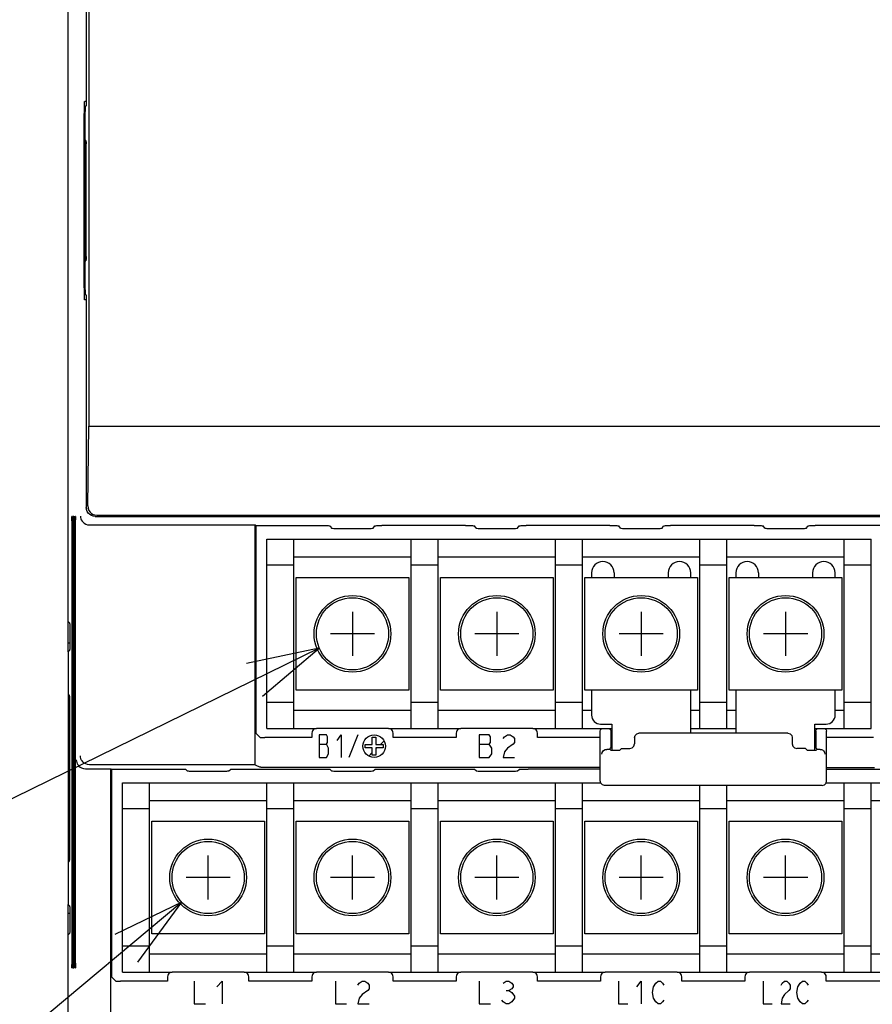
# Model space of a CAD drawing. Extents: x 123 to 1619, y 128 to 1105.
# Tile 14 of 32: x 830 to 924, y 533 to 642. Entities that reach past the tile are written whole.
import ezdxf

# ---------------------------------------------------------------- set-up
doc = ezdxf.new("R2010")
doc.units = 0
doc.header["$LTSCALE"] = 92.4
doc.layers.get('0').update_dxf_attribs({"linetype": 'CONTINUOUS'})
for name, color, linetype in [('ALL_AXIS', 7, 'CONTINUOUS'), ('ALL_CURVE', 7, 'CONTINUOUS'), ('ALL_FEATURES', 7, 'CONTINUOUS'), ('ALL_NOTE', 7, 'CONTINUOUS')]:
    doc.layers.add(name, color=color, linetype=linetype)

msp = doc.modelspace()

# ---------------------------------------------------------------- linework, layer by layer
at = {"color": 6, "linetype": 'CONTINUOUS'}
for p, q in [((857, 584.5), (924, 584.5)), ((857, 563.5), (857, 584.5)), ((860, 563.5), (860, 584.5)), ((873, 563.5), (873, 584.5)), ((876, 563.5), (876, 584.5)), ((889, 563.5), (889, 584.5)), ((892, 563.5), (892, 584.5)), ((905, 563.5), (905, 584.5)), ((908, 563.5), (908, 584.5)), ((921, 563.5), (921, 584.5)), ((924, 563.5), (924, 584.5)), ((860, 581.6), (857, 581.6)), ((873, 582.5), (860, 582.5)), ((876, 581.6), (873, 581.6)), ((889, 582.5), (876, 582.5)), ((892, 581.6), (889, 581.6)), ((905, 582.5), (892, 582.5)), ((908, 581.6), (905, 581.6)), ((921, 582.5), (908, 582.5)), ((924, 581.6), (921, 581.6)), ((860.25, 580.25), (872.75, 580.25)), ((876.25, 580.25), (888.75, 580.25)), ((892.25, 580.25), (904.75, 580.25)), ((908.25, 580.25), (920.75, 580.25)), ((872.75, 567.75), (860.25, 567.75)), ((888.75, 567.75), (876.25, 567.75)), ((904.75, 567.75), (892.25, 567.75)), ((920.75, 567.75), (908.25, 567.75)), ((860, 566.4), (857, 566.4)), ((876, 566.4), (873, 566.4)), ((892, 566.4), (889, 566.4)), ((908, 566.4), (905, 566.4)), ((924, 566.4), (921, 566.4)), ((873, 565.5), (860, 565.5)), ((889, 565.5), (876, 565.5)), ((893, 565.5), (892, 565.5)), ((905, 565.5), (904, 565.5)), ((909, 565.5), (908, 565.5)), ((921, 565.5), (920, 565.5)), ((857, 563.5), (862.5, 563.5)), ((870.5, 563.5), (878.5, 563.5)), ((886.5, 563.5), (894.25, 563.5)), ((904, 563.5), (909, 563.5)), ((918.75, 563.5), (924, 563.5))]:
    msp.add_line(p, q, dxfattribs=at)
at = {"color": 7, "linetype": 'CONTINUOUS'}
for p, q in [((860.25, 567.75), (860.25, 580.25)), ((872.75, 580.25), (872.75, 567.75)), ((876.25, 567.75), (876.25, 580.25)), ((888.75, 580.25), (888.75, 567.75)), ((892.25, 567.75), (892.25, 580.25)), ((904.75, 580.25), (904.75, 567.75)), ((908.25, 567.75), (908.25, 580.25)), ((920.75, 580.25), (920.75, 567.75)), ((841, 557.5), (894.003, 557.5)), ((841, 536.5), (841, 557.5)), ((844, 536.5), (844, 557.5)), ((857, 536.5), (857, 557.5)), ((860, 536.5), (860, 557.5)), ((873, 536.5), (873, 557.5)), ((876, 536.5), (876, 557.5)), ((889, 536.5), (889, 557.5)), ((892, 536.5), (892, 557.5)), ((905, 536.5), (905, 557.2)), ((908, 536.5), (908, 557.2)), ((918.997, 557.5), (972, 557.5)), ((921, 536.5), (921, 557.5)), ((924, 536.5), (924, 557.5)), ((857, 555.5), (844, 555.5)), ((873, 555.5), (860, 555.5)), ((889, 555.5), (876, 555.5)), ((905, 555.5), (892, 555.5)), ((921, 555.5), (908, 555.5)), ((937, 555.5), (924, 555.5)), ((844, 554.6), (841, 554.6)), ((860, 554.6), (857, 554.6)), ((876, 554.6), (873, 554.6)), ((892, 554.6), (889, 554.6)), ((908, 554.6), (905, 554.6)), ((924, 554.6), (921, 554.6)), ((844.25, 553.25), (856.75, 553.25)), ((844.25, 540.75), (844.25, 553.25)), ((856.75, 553.25), (856.75, 540.75)), ((860.25, 553.25), (872.75, 553.25)), ((860.25, 540.75), (860.25, 553.25)), ((872.75, 553.25), (872.75, 540.75)), ((876.25, 553.25), (888.75, 553.25)), ((876.25, 540.75), (876.25, 553.25)), ((888.75, 553.25), (888.75, 540.75)), ((892.25, 553.25), (904.75, 553.25)), ((892.25, 540.75), (892.25, 553.25)), ((904.75, 553.25), (904.75, 540.75)), ((908.25, 553.25), (920.75, 553.25)), ((908.25, 540.75), (908.25, 553.25)), ((920.75, 553.25), (920.75, 540.75)), ((856.75, 540.75), (844.25, 540.75)), ((872.75, 540.75), (860.25, 540.75)), ((888.75, 540.75), (876.25, 540.75)), ((904.75, 540.75), (892.25, 540.75)), ((920.75, 540.75), (908.25, 540.75)), ((844, 539.4), (841, 539.4)), ((860, 539.4), (857, 539.4)), ((876, 539.4), (873, 539.4)), ((892, 539.4), (889, 539.4)), ((908, 539.4), (905, 539.4)), ((924, 539.4), (921, 539.4)), ((857, 538.5), (844, 538.5)), ((873, 538.5), (860, 538.5)), ((889, 538.5), (876, 538.5)), ((905, 538.5), (892, 538.5)), ((921, 538.5), (908, 538.5)), ((937, 538.5), (924, 538.5)), ((841, 536.5), (846.5, 536.5)), ((854.5, 536.5), (862.5, 536.5)), ((870.5, 536.5), (878.5, 536.5)), ((886.5, 536.5), (894.5, 536.5)), ((902.5, 536.5), (910.5, 536.5)), ((918.5, 536.5), (926.5, 536.5))]:
    msp.add_line(p, q, dxfattribs=at)
at = {"color": 4, "linetype": 'CONTINUOUS'}
for p, q in [((882.5, 576.45), (882.5, 571.55)), ((914.5, 576.45), (914.5, 571.55)), ((884.95, 574), (880.05, 574)), ((916.95, 574), (912.05, 574))]:
    msp.add_line(p, q, dxfattribs=at)
at = {"color": 40, "linetype": 'CONTINUOUS'}
for p, q in [((850.5, 544.55), (850.5, 549.45)), ((866.5, 544.55), (866.5, 549.45)), ((882.5, 544.55), (882.5, 549.45)), ((898.5, 544.55), (898.5, 549.45)), ((914.5, 544.55), (914.5, 549.45)), ((852.95, 547), (848.05, 547)), ((868.95, 547), (864.05, 547)), ((884.95, 547), (880.05, 547)), ((900.95, 547), (896.05, 547)), ((916.95, 547), (912.05, 547))]:
    msp.add_line(p, q, dxfattribs=at)
at = {"color": 6, "linetype": 'CONTINUOUS'}
for centre, radius in [((866.5, 574), 4.25), ((866.5, 574), 4), ((882.5, 574), 4.25), ((882.5, 574), 4), ((898.5, 574), 4.25), ((898.5, 574), 4), ((914.5, 574), 4.25), ((914.5, 574), 4)]:
    msp.add_circle(centre, radius, dxfattribs=at)
at = {"color": 7, "linetype": 'CONTINUOUS'}
for centre, radius in [((850.5, 547), 4.25), ((850.5, 547), 4), ((866.5, 547), 4.25), ((866.5, 547), 4), ((882.5, 547), 4.25), ((882.5, 547), 4), ((898.5, 547), 4.25), ((898.5, 547), 4), ((914.5, 547), 4.25), ((914.5, 547), 4)]:
    msp.add_circle(centre, radius, dxfattribs=at)
at = {"layer": 'ALL_AXIS', "color": 7, "linetype": 'CONTINUOUS'}
for p, q in [((835, 575.367), (835.184, 575.183)), ((895.009, 561.214), (895.15, 561.356)), ((895.009, 561.214), (895.116, 561.107)), ((896.308, 561.3), (896.115, 561.107)), ((916.692, 561.3), (916.885, 561.107)), ((917.85, 561.356), (917.991, 561.214)), ((917.991, 561.214), (917.884, 561.107)), ((835, 540.633), (835.184, 540.817))]:
    msp.add_line(p, q, dxfattribs=at)
for points in [[(835.184, 572.184), (835.189, 572.221), (835.194, 572.321), (835.199, 572.479), (835.203, 572.689), (835.206, 572.941), (835.208, 573.225), (835.209, 573.528), (835.209, 573.839), (835.208, 574.142), (835.206, 574.426), (835.203, 574.678), (835.199, 574.888), (835.194, 575.046), (835.189, 575.146), (835.184, 575.183)], [(895.116, 561.107), (895.188, 561.099), (895.37, 561.093), (895.615, 561.09), (895.86, 561.093), (896.042, 561.099), (896.115, 561.107)], [(916.885, 561.107), (916.958, 561.099), (917.14, 561.093), (917.385, 561.09), (917.63, 561.093), (917.812, 561.099), (917.884, 561.107)], [(835.184, 540.817), (835.189, 540.854), (835.194, 540.954), (835.199, 541.112), (835.203, 541.322), (835.206, 541.574), (835.208, 541.858), (835.209, 542.161), (835.209, 542.472), (835.208, 542.775), (835.206, 543.059), (835.203, 543.311), (835.199, 543.521), (835.194, 543.679), (835.189, 543.779), (835.184, 543.816)]]:
    msp.add_lwpolyline(points, dxfattribs=at)
at = {"layer": 'ALL_CURVE', "color": 4, "linetype": 'CONTINUOUS'}
for p, q in [((866.5, 576.45), (866.5, 571.55)), ((898.5, 576.45), (898.5, 571.55)), ((868.95, 574), (864.05, 574)), ((900.95, 574), (896.05, 574)), ((863.62, 562.8), (862.8, 562.8)), ((862.8, 562.8), (862.8, 560.3)), ((863.737, 562.592), (863.62, 562.8)), ((863.62, 561.758), (863.737, 561.967)), ((863.737, 561.967), (863.737, 562.592)), ((864.792, 562.175), (865.261, 562.8)), ((865.261, 562.8), (865.261, 560.3)), ((867.1, 562.8), (866.1, 560.3)), ((868.7, 562.55), (869.1, 562.55)), ((868.7, 561.75), (868.7, 562.55)), ((869.1, 562.55), (869.1, 561.75)), ((881.644, 562.8), (880.55, 562.8)), ((880.55, 562.8), (880.55, 560.3)), ((881.8, 562.592), (881.644, 562.8)), ((881.644, 561.758), (881.8, 561.967)), ((881.8, 561.967), (881.8, 562.592)), ((883.206, 562.383), (883.362, 562.592)), ((883.362, 562.592), (883.675, 562.8)), ((883.675, 562.8), (883.987, 562.8)), ((883.987, 562.8), (884.3, 562.592)), ((884.3, 562.592), (884.456, 562.383)), ((884.456, 561.967), (884.3, 561.758)), ((884.456, 562.383), (884.456, 561.967)), ((862.8, 561.758), (863.62, 561.758)), ((863.855, 561.342), (863.62, 561.758)), ((863.855, 560.717), (863.855, 561.342)), ((867.9, 561.75), (868.7, 561.75)), ((867.9, 561.35), (867.9, 561.75)), ((868.7, 561.35), (867.9, 561.35)), ((868.7, 560.55), (868.7, 561.35)), ((869.1, 561.75), (869.9, 561.75)), ((869.9, 561.35), (869.1, 561.35)), ((869.1, 561.35), (869.1, 560.55)), ((869.9, 561.75), (869.9, 561.35)), ((880.55, 561.758), (881.644, 561.758)), ((881.956, 561.342), (881.644, 561.758)), ((881.956, 560.717), (881.956, 561.342)), ((883.362, 560.925), (883.206, 560.3)), ((883.675, 561.342), (883.362, 560.925)), ((884.3, 561.758), (883.675, 561.342)), ((862.8, 560.3), (863.62, 560.3)), ((863.62, 560.3), (863.855, 560.717)), ((869.1, 560.55), (868.7, 560.55)), ((880.55, 560.3), (881.644, 560.3)), ((881.644, 560.3), (881.956, 560.717)), ((883.206, 560.3), (884.456, 560.3)), ((848.95, 535.5), (848.95, 533)), ((851.45, 534.875), (852.075, 535.5)), ((852.075, 535.5), (852.075, 533)), ((864.6, 535.5), (864.6, 533)), ((867.1, 535.083), (867.256, 535.292)), ((867.256, 535.292), (867.569, 535.5)), ((867.569, 535.5), (867.881, 535.5)), ((867.881, 535.5), (868.194, 535.292)), ((868.194, 535.292), (868.35, 535.083)), ((868.35, 534.667), (868.194, 534.458)), ((868.35, 535.083), (868.35, 534.667)), ((880.55, 535.5), (880.55, 533)), ((883.206, 535.292), (883.519, 535.5)), ((883.519, 535.5), (883.831, 535.5)), ((883.831, 535.5), (884.144, 535.292)), ((884.144, 534.667), (883.831, 534.458)), ((884.144, 535.292), (884.3, 535.083)), ((884.3, 534.875), (884.144, 534.667)), ((884.3, 535.083), (884.3, 534.875)), ((896, 535.5), (896, 533)), ((898, 534.875), (898.5, 535.5)), ((898.5, 535.5), (898.5, 533)), ((899.75, 534.25), (899.875, 534.875)), ((899.875, 534.875), (900.125, 535.292)), ((900.125, 535.292), (900.375, 535.5)), ((900.375, 535.5), (900.625, 535.5)), ((900.625, 535.5), (900.875, 535.292)), ((900.875, 535.292), (901, 535.083)), ((912, 535.5), (912, 533)), ((914, 535.083), (914.125, 535.292)), ((914.125, 535.292), (914.375, 535.5)), ((914.375, 535.5), (914.625, 535.5)), ((914.625, 535.5), (914.875, 535.292)), ((914.875, 535.292), (915, 535.083)), ((915, 534.667), (914.875, 534.458)), ((915, 535.083), (915, 534.667)), ((915.75, 534.25), (915.875, 534.875)), ((915.875, 534.875), (916.125, 535.292)), ((916.125, 535.292), (916.375, 535.5)), ((916.375, 535.5), (916.625, 535.5)), ((916.625, 535.5), (916.875, 535.292)), ((916.875, 535.292), (917, 535.083)), ((867.256, 533.625), (867.1, 533)), ((867.569, 534.042), (867.256, 533.625)), ((868.194, 534.458), (867.569, 534.042)), ((883.519, 534.458), (883.831, 534.458)), ((883.831, 534.458), (884.144, 534.25)), ((884.144, 534.25), (884.456, 533.833)), ((884.456, 533.625), (884.144, 533.208)), ((884.456, 533.833), (884.456, 533.625)), ((899.875, 533.625), (899.75, 534.25)), ((900.125, 533.208), (899.875, 533.625)), ((914.125, 533.625), (914, 533)), ((914.375, 534.042), (914.125, 533.625)), ((914.875, 534.458), (914.375, 534.042)), ((915.875, 533.625), (915.75, 534.25)), ((916.125, 533.208), (915.875, 533.625)), ((848.95, 533), (850.2, 533)), ((864.6, 533), (865.85, 533)), ((867.1, 533), (868.35, 533)), ((880.55, 533), (881.8, 533)), ((883.206, 533.208), (883.05, 533.417)), ((883.519, 533), (883.206, 533.208)), ((883.831, 533), (883.519, 533)), ((884.144, 533.208), (883.831, 533)), ((896, 533), (897, 533)), ((900.375, 533), (900.125, 533.208)), ((900.625, 533), (900.375, 533)), ((900.875, 533.208), (900.625, 533)), ((901, 533.417), (900.875, 533.208)), ((912, 533), (913, 533)), ((914, 533), (915, 533)), ((916.375, 533), (916.125, 533.208)), ((916.625, 533), (916.375, 533)), ((916.875, 533.208), (916.625, 533)), ((917, 533.417), (916.875, 533.208))]:
    msp.add_line(p, q, dxfattribs=at)
at = {"layer": 'ALL_CURVE', "color": 2, "linetype": 'CONTINUOUS'}
for p, q in [((869.608, 561.75), (870.001, 562.142)), ((868.308, 560.449), (868.7, 560.842)), ((869.1, 561.242), (869.208, 561.35))]:
    msp.add_line(p, q, dxfattribs=at)
at = {"layer": 'ALL_CURVE', "color": 4, "linetype": 'CONTINUOUS'}
msp.add_circle((868.9, 561.55), 1.25, dxfattribs=at)
at = {"layer": 'ALL_FEATURES', "color": 7, "linetype": 'CONTINUOUS'}
for p, q in [((837.279, 820.721), (837.279, 597)), ((835, 571.991), (835, 782.009)), ((836.99, 776), (836.99, 633)), ((837, 776.5), (837, 632.5)), ((836.99, 633), (836.82, 633)), ((836.99, 633), (837, 633)), ((836.77, 630.648), (836.806, 632.714)), ((836.858, 632.214), (836.846, 631.515)), ((836.864, 632.364), (837, 632.5)), ((836.846, 631.515), (836.843, 631.153)), ((836.843, 631.153), (836.843, 612.847)), ((836.769, 613.486), (836.768, 630.38)), ((836.959, 628.675), (836.901, 628.675)), ((836.892, 628.178), (836.893, 615.693)), ((836.968, 615.824), (836.968, 628.306)), ((836.901, 615.325), (836.959, 615.325)), ((836.843, 612.847), (836.846, 612.485)), ((836.846, 612.485), (836.858, 611.786)), ((836.864, 611.636), (837, 611.5)), ((837, 611.5), (837, 588)), ((836.99, 611), (836.82, 611)), ((836.99, 611), (836.99, 588.043)), ((837, 611), (836.99, 611)), ((837.17, 588.17), (837.279, 597)), ((837.279, 597), (999.5, 597)), ((836.99, 588.043), (837.015, 587.82)), ((837.015, 587.82), (837.023, 587.798)), ((838.157, 587.157), (1001.843, 587.157)), ((835.403, 586.503), (835.404, 537.368)), ((835.447, 587), (835.412, 587)), ((835.456, 537.499), (835.455, 586.631)), ((835.49, 586.503), (835.491, 537.368)), ((835.534, 587), (835.499, 587)), ((835.543, 537.499), (835.543, 586.631)), ((835.578, 586.503), (835.578, 537.368)), ((835.621, 587), (835.586, 587)), ((835.63, 537.499), (835.63, 586.631)), ((835.665, 586.503), (835.665, 537.368)), ((835.709, 587), (835.674, 587)), ((835.717, 537.499), (835.717, 586.631)), ((835.752, 586.503), (835.753, 537.368)), ((835.796, 587), (835.761, 587)), ((835.805, 537.499), (835.804, 586.631)), ((837.356, 586.067), (837.339, 586.067)), ((837.356, 586.067), (855.713, 586.067)), ((838, 587), (1002, 587)), ((855.713, 586.067), (855.8, 586)), ((855.713, 559.49), (855.713, 586.067)), ((855.8, 586), (855.8, 562.989)), ((864.017, 585.974), (864.192, 585.704)), ((868.808, 585.704), (868.983, 585.974)), ((879.017, 586), (869.763, 585.999)), ((880.192, 585.704), (880.017, 585.974)), ((884.808, 585.704), (884.983, 585.974)), ((895.017, 586), (885.763, 585.999)), ((896.192, 585.704), (896.017, 585.974)), ((900.808, 585.704), (900.983, 585.974)), ((911.017, 586), (901.763, 585.999)), ((912.192, 585.704), (912.017, 585.974)), ((916.808, 585.704), (916.983, 585.974)), ((925.2, 586), (917.763, 585.999)), ((865.192, 585.677), (868.028, 585.678)), ((881.192, 585.677), (884.028, 585.678)), ((897.192, 585.677), (900.028, 585.678)), ((913.192, 585.677), (916.028, 585.678)), ((893, 580.75), (893, 580.25)), ((895.5, 580.75), (895.5, 580.25)), ((901.5, 580.75), (901.5, 580.25)), ((904, 580.25), (904, 580.75)), ((909, 580.75), (909, 580.25)), ((911.5, 580.75), (911.5, 580.25)), ((917.5, 580.75), (917.5, 580.25)), ((920, 580.25), (920, 580.75)), ((835, 573), (835.206, 572.993)), ((834.991, 571.991), (834.974, 570.974)), ((834.991, 571.991), (835.184, 572.184)), ((834.974, 570.974), (834.974, 545.026)), ((893, 567.75), (893, 565)), ((904, 563), (904, 567.75)), ((909, 567.75), (909, 563)), ((920, 565), (920, 567.75)), ((835.062, 567.236), (835.112, 567.236)), ((835.125, 566.785), (835.126, 566.438)), ((862, 563), (862, 562.5)), ((870.5, 563.5), (862.5, 563.5)), ((871, 562.5), (871, 563)), ((878, 563), (878, 562.5)), ((886.5, 563.5), (878.5, 563.5)), ((887, 562.5), (887, 563)), ((893.95, 557.7), (893.95, 563.2)), ((894, 564), (895.25, 564)), ((894.25, 563.5), (895.25, 563.5)), ((895.15, 563.2), (895.15, 561.356)), ((895.25, 564), (895.25, 561.097)), ((914.75, 563), (898.25, 563)), ((917.75, 564), (919, 564)), ((917.75, 561.097), (917.75, 564)), ((917.75, 563.5), (918.75, 563.5)), ((917.85, 563.2), (917.85, 561.356)), ((919.05, 557.7), (919.05, 563.2)), ((856.272, 562.517), (855.8, 562.989)), ((862, 562.5), (856.772, 562.5)), ((878, 562.5), (871, 562.5)), ((893.95, 562.5), (887, 562.5)), ((897.75, 562.5), (897.75, 561.8)), ((915.25, 562.5), (915.25, 561.8)), ((924.228, 562.5), (919.05, 562.5)), ((894.629, 561.177), (894.678, 561.177)), ((894.986, 561.192), (895.009, 561.214)), ((895.15, 561.356), (895.25, 561.356)), ((896.308, 561.3), (897.25, 561.3)), ((916.692, 561.3), (915.75, 561.3)), ((917.75, 561.356), (917.85, 561.356)), ((917.991, 561.214), (918.014, 561.192)), ((918.322, 561.177), (918.371, 561.177)), ((836.909, 559.044), (836.892, 559.044)), ((836.909, 559.044), (839.713, 559.044)), ((837.339, 559.491), (837.356, 559.49)), ((855.713, 559.49), (837.356, 559.49)), ((839.713, 559.044), (839.8, 559)), ((839.713, 531.909), (839.713, 559.044)), ((839.8, 559), (839.8, 535.989)), ((848.017, 558.983), (848.192, 558.808)), ((851.808, 558.791), (852.238, 558.792)), ((852.808, 558.808), (852.983, 558.983)), ((853.553, 558.998), (853.983, 559)), ((855.713, 559.49), (856.272, 559.211)), ((864.192, 558.808), (864.017, 558.983)), ((867.808, 558.791), (868.238, 558.792)), ((868.808, 558.808), (868.983, 558.983)), ((869.553, 558.998), (869.983, 559)), ((880.192, 558.808), (880.017, 558.983)), ((883.808, 558.791), (884.238, 558.792)), ((884.808, 558.808), (884.983, 558.983)), ((885.553, 558.998), (885.983, 559)), ((893.95, 559), (885.983, 559)), ((919.05, 559.202), (924.355, 559.203)), ((918.55, 557.2), (894.45, 557.2)), ((835.05, 549.214), (835.048, 549.56)), ((835.062, 548.764), (835.112, 548.764)), ((834.974, 545.026), (834.991, 544.009)), ((834.991, 544.009), (835.184, 543.816)), ((835, 531), (835, 544.009)), ((835.206, 543.007), (835, 543)), ((835.412, 537), (835.447, 537)), ((835.499, 537), (835.534, 537)), ((835.586, 537), (835.621, 537)), ((835.674, 537), (835.709, 537)), ((835.761, 537), (835.796, 537)), ((840.272, 535.517), (839.8, 535.989)), ((846, 536), (846, 535.5)), ((854.5, 536.5), (846.5, 536.5)), ((855, 535.5), (855, 536)), ((862, 536), (862, 535.5)), ((870.5, 536.5), (862.5, 536.5)), ((871, 535.5), (871, 536)), ((878, 536), (878, 535.5)), ((886.5, 536.5), (878.5, 536.5)), ((887, 535.5), (887, 536)), ((894, 536), (894, 535.5)), ((902.5, 536.5), (894.5, 536.5)), ((903, 535.5), (903, 536)), ((910, 536), (910, 535.5)), ((918.5, 536.5), (910.5, 536.5)), ((919, 535.5), (919, 536)), ((846, 535.5), (840.772, 535.5)), ((862, 535.5), (855, 535.5)), ((878, 535.5), (871, 535.5)), ((894, 535.5), (887, 535.5)), ((910, 535.5), (903, 535.5)), ((926, 535.5), (919, 535.5))]:
    msp.add_line(p, q, dxfattribs=at)
for points in [[(836.806, 632.714), (836.808, 632.825), (836.812, 632.915), (836.816, 632.977), (836.82, 633)], [(836.864, 632.364), (836.862, 632.345), (836.86, 632.294), (836.858, 632.214)], [(836.768, 630.38), (836.769, 630.514), (836.77, 630.648)], [(836.892, 628.178), (836.893, 628.307), (836.893, 628.427), (836.895, 628.529), (836.897, 628.608), (836.899, 628.658), (836.901, 628.675)], [(836.959, 628.675), (836.962, 628.658), (836.964, 628.608), (836.966, 628.529), (836.967, 628.426), (836.968, 628.306)], [(836.901, 615.325), (836.899, 615.342), (836.897, 615.392), (836.895, 615.471), (836.893, 615.573), (836.893, 615.693)], [(836.968, 615.824), (836.968, 615.694), (836.967, 615.574), (836.966, 615.471), (836.964, 615.392), (836.962, 615.342), (836.959, 615.325)], [(836.806, 611.286), (836.77, 613.352), (836.769, 613.486)], [(836.82, 611), (836.816, 611.023), (836.812, 611.085), (836.808, 611.175), (836.806, 611.286)], [(836.858, 611.786), (836.86, 611.706), (836.862, 611.655), (836.864, 611.636)], [(837.17, 588.17), (837.199, 587.914), (837.287, 587.682), (837.421, 587.488), (837.586, 587.34), (837.769, 587.237), (837.961, 587.177), (838.157, 587.157)], [(836.339, 587.041), (836.352, 586.9), (836.387, 586.758), (836.446, 586.619), (836.528, 586.485), (836.636, 586.36), (836.771, 586.249), (836.933, 586.158), (837.124, 586.094), (837.339, 586.067)], [(838, 587), (837.777, 587.025), (837.566, 587.099), (837.376, 587.218), (837.218, 587.376), (837.099, 587.566), (837.025, 587.777), (837, 588)], [(835.403, 586.503), (835.404, 586.632), (835.404, 586.752), (835.406, 586.854)], [(835.406, 586.854), (835.408, 586.933), (835.41, 586.983), (835.412, 587)], [(835.447, 587), (835.449, 586.983), (835.451, 586.933), (835.453, 586.854)], [(835.453, 586.854), (835.454, 586.751), (835.455, 586.631)], [(835.49, 586.503), (835.491, 586.632), (835.492, 586.752), (835.493, 586.854)], [(835.493, 586.854), (835.495, 586.933), (835.497, 586.983), (835.499, 587)], [(835.534, 587), (835.536, 586.983), (835.539, 586.933), (835.54, 586.854)], [(835.54, 586.854), (835.542, 586.751), (835.543, 586.631)], [(835.578, 586.503), (835.578, 586.632), (835.579, 586.752), (835.58, 586.854)], [(835.58, 586.854), (835.582, 586.933), (835.584, 586.983), (835.586, 587)], [(835.621, 587), (835.624, 586.983), (835.626, 586.933), (835.628, 586.854)], [(835.628, 586.854), (835.629, 586.751), (835.63, 586.631)], [(835.665, 586.503), (835.665, 586.632), (835.666, 586.752), (835.668, 586.854)], [(835.668, 586.854), (835.669, 586.933), (835.671, 586.983), (835.674, 587)], [(835.709, 587), (835.711, 586.983), (835.713, 586.933), (835.715, 586.854)], [(835.715, 586.854), (835.716, 586.751), (835.717, 586.631)], [(835.752, 586.503), (835.753, 586.632), (835.753, 586.752), (835.755, 586.854), (835.757, 586.933), (835.759, 586.983), (835.761, 587)], [(835.796, 587), (835.798, 586.983), (835.8, 586.933), (835.802, 586.854), (835.804, 586.751), (835.804, 586.631)], [(855.8, 586), (863.237, 585.999), (863.447, 585.997), (863.635, 585.994), (863.793, 585.99), (863.913, 585.985), (863.989, 585.979), (864.017, 585.974)], [(868.983, 585.974), (869.011, 585.979), (869.087, 585.985), (869.207, 585.99), (869.365, 585.994), (869.553, 585.997), (869.763, 585.999)], [(879.017, 586), (879.237, 585.999), (879.447, 585.997), (879.635, 585.994), (879.793, 585.99), (879.913, 585.985), (879.989, 585.979), (880.017, 585.974)], [(884.983, 585.974), (885.011, 585.979), (885.087, 585.985), (885.207, 585.99), (885.365, 585.994), (885.553, 585.997), (885.763, 585.999)], [(895.017, 586), (895.237, 585.999), (895.447, 585.997), (895.635, 585.994), (895.793, 585.99), (895.913, 585.985), (895.989, 585.979), (896.017, 585.974)], [(900.983, 585.974), (901.011, 585.979), (901.087, 585.985), (901.207, 585.99), (901.365, 585.994), (901.553, 585.997), (901.763, 585.999)], [(911.017, 586), (911.237, 585.999), (911.447, 585.997), (911.635, 585.994), (911.793, 585.99), (911.913, 585.985), (911.989, 585.979), (912.017, 585.974)], [(916.983, 585.974), (917.011, 585.979), (917.087, 585.985), (917.207, 585.99), (917.365, 585.994), (917.553, 585.997), (917.763, 585.999)], [(864.192, 585.704), (864.221, 585.698), (864.297, 585.692), (864.417, 585.687), (864.575, 585.683), (864.763, 585.68), (864.972, 585.678), (865.192, 585.677)], [(868.028, 585.678), (868.238, 585.68), (868.425, 585.683), (868.584, 585.687), (868.703, 585.692), (868.779, 585.698), (868.808, 585.704)], [(880.192, 585.704), (880.221, 585.698), (880.297, 585.692), (880.416, 585.687), (880.575, 585.683), (880.762, 585.68), (880.972, 585.678), (881.192, 585.677)], [(884.028, 585.678), (884.238, 585.68), (884.425, 585.683), (884.584, 585.687), (884.703, 585.692), (884.779, 585.698), (884.808, 585.704)], [(896.192, 585.704), (896.221, 585.698), (896.297, 585.692), (896.416, 585.687), (896.575, 585.683), (896.762, 585.68), (896.972, 585.678), (897.192, 585.677)], [(900.028, 585.678), (900.238, 585.68), (900.425, 585.683), (900.584, 585.687), (900.703, 585.692), (900.779, 585.698), (900.808, 585.704)], [(912.192, 585.704), (912.221, 585.698), (912.297, 585.692), (912.416, 585.687), (912.575, 585.683), (912.762, 585.68), (912.972, 585.678), (913.192, 585.677)], [(916.028, 585.678), (916.237, 585.68), (916.425, 585.683), (916.583, 585.687), (916.703, 585.692), (916.779, 585.698), (916.808, 585.704)], [(835.048, 549.56), (835.049, 566.618), (835.05, 566.786), (835.051, 566.937), (835.053, 567.063), (835.056, 567.157), (835.059, 567.216), (835.062, 567.236)], [(835.112, 567.236), (835.115, 567.216), (835.118, 567.157), (835.121, 567.062), (835.123, 566.936), (835.125, 566.785)], [(835.126, 566.438), (835.126, 549.384), (835.125, 549.215), (835.123, 549.064), (835.121, 548.938), (835.118, 548.843), (835.115, 548.784), (835.112, 548.764)], [(862.5, 563.5), (862.37, 563.483), (862.25, 563.433), (862.146, 563.354), (862.067, 563.25), (862.017, 563.13), (862, 563)], [(871, 563), (870.983, 563.13), (870.933, 563.25), (870.854, 563.354), (870.75, 563.433), (870.63, 563.483), (870.5, 563.5)], [(878.5, 563.5), (878.37, 563.483), (878.25, 563.433), (878.146, 563.354), (878.067, 563.25), (878.017, 563.13), (878, 563)], [(887, 563), (886.983, 563.13), (886.933, 563.25), (886.854, 563.354), (886.75, 563.433), (886.63, 563.483), (886.5, 563.5)], [(893.95, 563.2), (893.99, 563.35), (894.1, 563.46), (894.25, 563.5)], [(894.85, 563.5), (895, 563.46), (895.11, 563.35), (895.15, 563.2)], [(897.75, 562.5), (897.817, 562.75), (898, 562.933), (898.25, 563)], [(914.75, 563), (915, 562.933), (915.183, 562.75), (915.25, 562.5)], [(917.85, 563.2), (917.89, 563.35), (918, 563.46), (918.15, 563.5)], [(918.75, 563.5), (918.9, 563.46), (919.01, 563.35), (919.05, 563.2)], [(856.272, 562.517), (856.293, 562.512), (856.345, 562.508), (856.424, 562.505), (856.527, 562.502), (856.645, 562.501), (856.772, 562.5)], [(894.132, 560.674), (894.172, 560.868), (894.279, 561.027), (894.423, 561.131)], [(894.423, 561.131), (894.521, 561.165), (894.629, 561.177)], [(894.986, 561.192), (894.959, 561.186), (894.893, 561.181), (894.796, 561.178), (894.678, 561.177)], [(897.25, 561.3), (897.5, 561.367), (897.683, 561.55), (897.75, 561.8)], [(915.25, 561.8), (915.317, 561.55), (915.5, 561.367), (915.75, 561.3)], [(918.322, 561.177), (918.204, 561.178), (918.107, 561.181), (918.041, 561.186), (918.014, 561.192)], [(918.371, 561.177), (918.479, 561.165), (918.577, 561.131)], [(918.577, 561.131), (918.721, 561.027), (918.828, 560.869), (918.868, 560.674)], [(835.892, 560.026), (835.905, 559.885), (835.94, 559.742), (835.998, 559.601), (836.081, 559.466), (836.189, 559.34), (836.323, 559.228), (836.485, 559.136), (836.676, 559.071), (836.892, 559.044)], [(837.339, 559.491), (837.123, 559.518), (836.932, 559.583), (836.77, 559.675), (836.636, 559.787), (836.528, 559.913), (836.445, 560.048), (836.387, 560.189), (836.352, 560.332), (836.339, 560.473)], [(839.8, 559), (847.237, 559), (847.447, 558.998), (847.635, 558.996), (847.793, 558.994), (847.913, 558.99), (847.989, 558.987), (848.017, 558.983)], [(848.192, 558.808), (848.221, 558.804), (848.297, 558.8), (848.417, 558.797), (848.575, 558.794), (848.763, 558.792), (848.972, 558.791), (851.808, 558.791)], [(852.238, 558.792), (852.425, 558.794), (852.584, 558.797), (852.703, 558.8), (852.779, 558.804), (852.808, 558.808)], [(852.983, 558.983), (853.011, 558.987), (853.087, 558.99), (853.207, 558.994), (853.366, 558.996), (853.553, 558.998)], [(853.983, 559), (863.237, 559), (863.447, 558.998), (863.634, 558.996), (863.793, 558.994), (863.913, 558.99), (863.989, 558.987), (864.017, 558.983)], [(893.95, 559.202), (856.645, 559.203), (856.527, 559.204), (856.424, 559.205), (856.345, 559.207), (856.293, 559.209), (856.272, 559.211)], [(864.192, 558.808), (864.221, 558.804), (864.297, 558.8), (864.416, 558.797), (864.575, 558.794), (864.762, 558.792), (864.972, 558.791), (867.808, 558.791)], [(868.238, 558.792), (868.425, 558.794), (868.584, 558.797), (868.703, 558.8), (868.779, 558.804), (868.808, 558.808)], [(868.983, 558.983), (869.011, 558.987), (869.087, 558.99), (869.207, 558.994), (869.366, 558.996), (869.553, 558.998)], [(869.983, 559), (879.237, 559), (879.447, 558.998), (879.634, 558.996), (879.793, 558.994), (879.913, 558.99), (879.989, 558.987), (880.017, 558.983)], [(880.192, 558.808), (880.221, 558.804), (880.297, 558.8), (880.416, 558.797), (880.575, 558.794), (880.762, 558.792), (880.972, 558.791), (883.808, 558.791)], [(884.238, 558.792), (884.425, 558.794), (884.584, 558.797), (884.703, 558.8), (884.779, 558.804), (884.808, 558.808)], [(884.983, 558.983), (885.011, 558.987), (885.087, 558.99), (885.207, 558.994), (885.366, 558.996), (885.553, 558.998)], [(919.05, 559), (927.237, 559), (927.447, 558.998), (927.634, 558.996), (927.793, 558.994), (927.913, 558.99), (927.989, 558.987), (928.017, 558.983)], [(894.45, 557.2), (894.2, 557.267), (894.017, 557.45), (893.95, 557.7)], [(918.55, 557.2), (918.8, 557.267), (918.983, 557.45), (919.05, 557.7)], [(835.062, 548.764), (835.059, 548.784), (835.056, 548.843), (835.053, 548.937), (835.051, 549.063), (835.05, 549.214)], [(835.406, 537.146), (835.404, 537.248), (835.404, 537.368)], [(835.412, 537), (835.41, 537.017), (835.408, 537.067), (835.406, 537.146)], [(835.453, 537.146), (835.451, 537.067), (835.449, 537.017), (835.447, 537)], [(835.456, 537.499), (835.455, 537.369), (835.454, 537.249), (835.453, 537.146)], [(835.493, 537.146), (835.492, 537.248), (835.491, 537.368)], [(835.499, 537), (835.497, 537.017), (835.495, 537.067), (835.493, 537.146)], [(835.54, 537.146), (835.539, 537.067), (835.536, 537.017), (835.534, 537)], [(835.543, 537.499), (835.543, 537.369), (835.542, 537.249), (835.54, 537.146)], [(835.58, 537.146), (835.579, 537.248), (835.578, 537.368)], [(835.586, 537), (835.584, 537.017), (835.582, 537.067), (835.58, 537.146)], [(835.628, 537.146), (835.626, 537.067), (835.624, 537.017), (835.621, 537)], [(835.63, 537.499), (835.63, 537.369), (835.629, 537.249), (835.628, 537.146)], [(835.668, 537.146), (835.666, 537.248), (835.665, 537.368)], [(835.674, 537), (835.671, 537.017), (835.669, 537.067), (835.668, 537.146)], [(835.715, 537.146), (835.713, 537.067), (835.711, 537.017), (835.709, 537)], [(835.717, 537.499), (835.717, 537.369), (835.716, 537.249), (835.715, 537.146)], [(835.761, 537), (835.759, 537.017), (835.757, 537.067), (835.755, 537.146), (835.753, 537.248), (835.753, 537.368)], [(835.805, 537.499), (835.804, 537.369), (835.804, 537.249), (835.802, 537.146), (835.8, 537.067), (835.798, 537.017), (835.796, 537)], [(846.5, 536.5), (846.37, 536.483), (846.25, 536.433), (846.146, 536.354), (846.067, 536.25), (846.017, 536.13), (846, 536)], [(855, 536), (854.983, 536.13), (854.933, 536.25), (854.854, 536.354), (854.75, 536.433), (854.63, 536.483), (854.5, 536.5)], [(862.5, 536.5), (862.37, 536.483), (862.25, 536.433), (862.146, 536.354), (862.067, 536.25), (862.017, 536.13), (862, 536)], [(871, 536), (870.983, 536.13), (870.933, 536.25), (870.854, 536.354), (870.75, 536.433), (870.63, 536.483), (870.5, 536.5)], [(878.5, 536.5), (878.37, 536.483), (878.25, 536.433), (878.146, 536.354), (878.067, 536.25), (878.017, 536.13), (878, 536)], [(887, 536), (886.983, 536.13), (886.933, 536.25), (886.854, 536.354), (886.75, 536.433), (886.63, 536.483), (886.5, 536.5)], [(894.5, 536.5), (894.37, 536.483), (894.25, 536.433), (894.146, 536.354), (894.067, 536.25), (894.017, 536.13), (894, 536)], [(903, 536), (902.983, 536.13), (902.933, 536.25), (902.854, 536.354), (902.75, 536.433), (902.63, 536.483), (902.5, 536.5)], [(910.5, 536.5), (910.37, 536.483), (910.25, 536.433), (910.146, 536.354), (910.067, 536.25), (910.017, 536.13), (910, 536)], [(919, 536), (918.983, 536.13), (918.933, 536.25), (918.854, 536.354), (918.75, 536.433), (918.63, 536.483), (918.5, 536.5)], [(840.272, 535.517), (840.293, 535.512), (840.345, 535.508), (840.424, 535.505), (840.527, 535.502), (840.645, 535.501), (840.772, 535.5)]]:
    msp.add_lwpolyline(points, dxfattribs=at)
for centre, radius, start, end in [((894.25, 580.75), 1.25, 0, 180), ((902.75, 580.75), 1.25, 0, 180), ((910.25, 580.75), 1.25, 0, 180), ((918.75, 580.75), 1.25, 0, 180), ((894, 565), 1, 180, 270), ((919, 565), 1, 270, 360)]:
    msp.add_arc(centre, radius, start, end, dxfattribs=at)
at = {"layer": 'ALL_NOTE', "color": 2, "linetype": 'CONTINUOUS'}
for p, q in [((862.822, 572.428), (769.158, 526.5)), ((847.582, 544.264), (768.919, 478.5))]:
    msp.add_line(p, q, dxfattribs=at)
for points in [[(856.52, 567.11), (862.822, 572.428), (854.759, 570.701)], [(842.727, 537.598), (847.582, 544.264), (840.162, 540.667)]]:
    msp.add_lwpolyline(points, dxfattribs=at)

doc.saveas('drawing.dxf')
